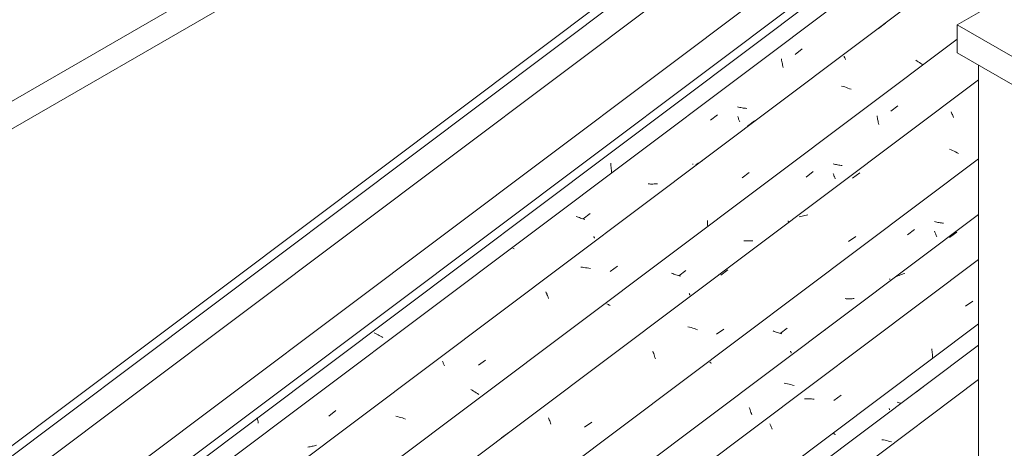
# Model space of a CAD drawing. Header units: millimetres. Extents: x 6528 to 21779, y 617 to 11154.
# Tile 19 of 106: x 8957 to 10258, y 7014 to 7580. Entities that reach past the tile are written whole.
import ezdxf

# ---------------------------------------------------------------- set-up
doc = ezdxf.new("R2010")
doc.units = ezdxf.units.MM
for name, color, linetype, lineweight in [('A-GLAZ-CWMG', 7, 'Continuous', 5), ('A-ROOF', 7, 'Continuous', 5), ('A-ROOF-OTLN', 7, 'Continuous', 5), ('I-WALL', 7, 'Continuous', 5)]:
    doc.layers.add(name, color=color, linetype=linetype, lineweight=lineweight)

# ---------------------------------------------------------------- blocks, each defined once
blk = doc.blocks.new('FP_7-ISO_02')
at = {"layer": 'A-GLAZ-CWMG'}
blk.add_line((11386.9, 8700.1), (8335.4, 6409.7), dxfattribs=at)
at = {"layer": 'A-GLAZ-CWMG', "color": 9, "true_color": 0xc0c0c0}
for p, q in [((9737.7, 7391), (9737.9, 7389.2)), ((9737.9, 7389.2), (9738.1, 7387.4)), ((9738.1, 7387.4), (9738.3, 7385.5)), ((9738.3, 7385.5), (9738.5, 7383.7)), ((9738.5, 7383.7), (9738.6, 7381.8)), ((9738.6, 7381.8), (9738.7, 7379.9)), ((9738.7, 7379.9), (9738.8, 7378.1)), ((9426.9, 7165.9), (9425.2, 7166.8)), ((9428.5, 7165.1), (9426.9, 7165.9)), ((9430.2, 7164.2), (9428.5, 7165.1)), ((9431.8, 7163.3), (9430.2, 7164.2)), ((9433.5, 7162.4), (9431.8, 7163.3)), ((9435.1, 7161.5), (9433.5, 7162.4)), ((9436.6, 7160.6), (9435.1, 7161.5)), ((9270.7, 7054.4), (9271, 7052.7)), ((9271, 7052.7), (9271.4, 7050.9)), ((9271.4, 7050.9), (9271.7, 7049.1)), ((9271.7, 7049.1), (9272, 7047.3))]:
    blk.add_line(p, q, dxfattribs=at)
blk = doc.blocks.new('FP_8-ISO_02')
at = {"layer": 'A-GLAZ-CWMG', "color": 9, "true_color": 0xc0c0c0}
for p, q in [((9981.7, 7534.7), (9990.9, 7541.9)), ((9963.4, 7528.7), (9963.6, 7527)), ((9963.6, 7527), (9963.9, 7525.3)), ((9963.9, 7525.3), (9964.3, 7523.7)), ((9964.3, 7523.7), (9964.6, 7522.1)), ((9964.6, 7522.1), (9964.9, 7520.5)), ((9964.9, 7520.5), (9965.3, 7518.9)), ((9965.3, 7518.9), (9965.7, 7517.4)), ((9906.8, 7464.9), (9905.3, 7465.2)), ((9908.4, 7464.6), (9906.8, 7464.9)), ((9909.9, 7464.3), (9908.4, 7464.6)), ((9911.4, 7464), (9909.9, 7464.3)), ((9912.9, 7463.8), (9911.4, 7464)), ((9914.5, 7463.6), (9912.9, 7463.8)), ((9916, 7463.4), (9914.5, 7463.6)), ((9917.5, 7463.2), (9916, 7463.4)), ((9869.5, 7447.7), (9878.8, 7454.9)), ((9905.6, 7452.6), (9906, 7451.5)), ((9906, 7451.5), (9906.4, 7450.4)), ((9906.4, 7450.4), (9906.8, 7449.3)), ((9906.8, 7449.3), (9907.2, 7448.3)), ((9907.2, 7448.3), (9907.6, 7447.4)), ((9907.6, 7447.4), (9908, 7446.5)), ((9908, 7446.5), (9908.3, 7445.6)), ((9846.2, 7389.9), (9846.3, 7389.7)), ((9846.3, 7389.7), (9846.4, 7389.4)), ((9846.4, 7389.4), (9846.4, 7389.2)), ((9846.4, 7389.2), (9846.4, 7389.1)), ((9846.4, 7389.1), (9846.4, 7389)), ((9789, 7363.5), (9787.4, 7363.6)), ((9790.5, 7363.4), (9789, 7363.5)), ((9792, 7363.4), (9790.5, 7363.4)), ((9793.5, 7363.4), (9792, 7363.4)), ((9795, 7363.5), (9793.5, 7363.4)), ((9796.5, 7363.5), (9795, 7363.5)), ((9798, 7363.6), (9796.5, 7363.5)), ((9799.4, 7363.8), (9798, 7363.6)), ((9693.4, 7320), (9691.9, 7320.5)), ((9694.8, 7319.5), (9693.4, 7320)), ((9696.3, 7319), (9694.8, 7319.5)), ((9697.8, 7318.5), (9696.3, 7319)), ((9699.2, 7318), (9697.8, 7318.5)), ((9700.7, 7317.6), (9699.2, 7318)), ((9702.2, 7317.2), (9700.7, 7317.6)), ((9701.4, 7317.3), (9710.7, 7324.5)), ((9703.7, 7316.7), (9702.2, 7317.2)), ((9715.3, 7294.3), (9715.5, 7293.8)), ((9715.5, 7293.8), (9715.7, 7293.3)), ((9715.7, 7293.3), (9715.9, 7292.9)), ((9715.9, 7292.9), (9716, 7292.6)), ((9716, 7292.6), (9716.1, 7292.2)), ((9716.1, 7292.2), (9716.2, 7292)), ((9716.2, 7292), (9716.3, 7291.7)), ((9609.4, 7278.2), (9608.5, 7278.7)), ((9610.3, 7277.7), (9609.4, 7278.2)), ((9365.4, 7056.9), (9374.6, 7064.1)), ((9339, 7016.1), (9337.6, 7015.9)), ((9340.4, 7016.4), (9339, 7016.1)), ((9341.9, 7016.6), (9340.4, 7016.4)), ((9343.3, 7017), (9341.9, 7016.6)), ((9344.7, 7017.3), (9343.3, 7017)), ((9346.1, 7017.7), (9344.7, 7017.3)), ((9347.4, 7018.1), (9346.1, 7017.7)), ((9348.8, 7018.5), (9347.4, 7018.1))]:
    blk.add_line(p, q, dxfattribs=at)
blk = doc.blocks.new('FP_9-ISO_02')
at = {"layer": 'A-GLAZ-CWMG'}
blk.add_line((11506.3, 8631.1), (8455.8, 6341.6), dxfattribs=at)
at = {"layer": 'A-GLAZ-CWMG', "color": 9, "true_color": 0xc0c0c0}
for p, q in [((10091.4, 7569), (10100.9, 7576.1)), ((10046.1, 7532.1), (10046.3, 7531.6)), ((10046.3, 7531.6), (10046.6, 7531.1)), ((10046.6, 7531.1), (10046.8, 7530.5)), ((10046.8, 7530.5), (10047.1, 7529.9)), ((10047.1, 7529.9), (10047.4, 7529.2)), ((10047.4, 7529.2), (10047.8, 7528.5)), ((10047.8, 7528.5), (10048.1, 7527.7)), ((10142.6, 7525.9), (10140.9, 7526.9)), ((10144.2, 7524.9), (10142.6, 7525.9)), ((10145.8, 7523.9), (10144.2, 7524.9)), ((10147.4, 7522.8), (10145.8, 7523.9)), ((10148.9, 7521.8), (10147.4, 7522.8)), ((10150.4, 7520.8), (10148.9, 7521.8)), ((10044.9, 7492.2), (10042.8, 7492.9)), ((10047.1, 7491.6), (10044.9, 7492.2)), ((10049.2, 7490.8), (10047.1, 7491.6)), ((10051.3, 7490.1), (10049.2, 7490.8)), ((10053.4, 7489.3), (10051.3, 7490.1)), ((10055.5, 7488.5), (10053.4, 7489.3)), ((9918.4, 7439.9), (9927.9, 7447)), ((9853.4, 7390.9), (9851.8, 7389.9)), ((9855, 7391.9), (9853.4, 7390.9)), ((9856.7, 7392.8), (9855, 7391.9)), ((9858.4, 7393.7), (9856.7, 7392.8)), ((9851.8, 7389.9), (9850.3, 7388.8)), ((9911.3, 7371.8), (9920.8, 7378.6)), ((9865.5, 7315.1), (9865.6, 7313.1)), ((9865.6, 7313.1), (9865.7, 7311.1)), ((9865.7, 7311.1), (9865.8, 7309.2)), ((9865.8, 7309.2), (9865.9, 7307.2)), ((9700.3, 7253.4), (9698.1, 7253.5)), ((9702.4, 7253.1), (9700.3, 7253.4)), ((9704.6, 7252.8), (9702.4, 7253.1)), ((9706.7, 7252.5), (9704.6, 7252.8)), ((9708.9, 7252.1), (9706.7, 7252.5)), ((9711.1, 7251.7), (9708.9, 7252.1)), ((9737.1, 7248), (9746.7, 7254.8)), ((9652.2, 7220.9), (9652.6, 7219.8)), ((9652.6, 7219.8), (9653.1, 7218.6)), ((9653.1, 7218.6), (9653.5, 7217.5)), ((9653.5, 7217.5), (9654, 7216.3)), ((9654, 7216.3), (9654.5, 7215)), ((9654.5, 7215), (9655, 7213.8)), ((9655, 7213.8), (9655.5, 7212.4)), ((9562.8, 7124), (9572.4, 7130.8)), ((9515.5, 7129.3), (9515.8, 7128.5)), ((9515.8, 7128.5), (9516.2, 7127.8)), ((9516.2, 7127.8), (9516.5, 7126.9)), ((9516.5, 7126.9), (9516.9, 7126.1)), ((9516.9, 7126.1), (9517.3, 7125.2)), ((9517.3, 7125.2), (9517.7, 7124.3)), ((9517.7, 7124.3), (9518.2, 7123.3)), ((9554.6, 7091), (9552.7, 7092.1)), ((9556.4, 7090), (9554.6, 7091)), ((9558.3, 7088.9), (9556.4, 7090)), ((9560.1, 7087.8), (9558.3, 7088.9)), ((9561.8, 7086.7), (9560.1, 7087.8)), ((9563.6, 7085.6), (9561.8, 7086.7)), ((9455.9, 7056.2), (9453.8, 7056.7)), ((9458.1, 7055.6), (9455.9, 7056.2)), ((9460.3, 7055), (9458.1, 7055.6)), ((9462.4, 7054.4), (9460.3, 7055)), ((9464.5, 7053.7), (9462.4, 7054.4)), ((9466.7, 7053), (9464.5, 7053.7))]:
    blk.add_line(p, q, dxfattribs=at)
blk = doc.blocks.new('FP_10-ISO_02')
at = {"layer": 'A-GLAZ-CWMG', "color": 9, "true_color": 0xc0c0c0}
for p, q in [((10108, 7459.6), (10117.3, 7466.7)), ((10089.8, 7453.6), (10090, 7452.1)), ((10090, 7452.1), (10090.2, 7450.6)), ((10090.2, 7450.6), (10090.5, 7449.2)), ((10090.5, 7449.2), (10090.8, 7447.8)), ((10090.8, 7447.8), (10091, 7446.3)), ((10091, 7446.3), (10091.3, 7444.9)), ((10091.3, 7444.9), (10091.7, 7443.6)), ((10091.7, 7443.6), (10092, 7442.2)), ((9995.8, 7372.6), (10005.1, 7379.8)), ((10033.1, 7389.7), (10031.5, 7390)), ((10034.6, 7389.4), (10033.1, 7389.7)), ((10036.1, 7389.1), (10034.6, 7389.4)), ((10037.6, 7388.8), (10036.1, 7389.1)), ((10039.2, 7388.5), (10037.6, 7388.8)), ((10040.7, 7388.3), (10039.2, 7388.5)), ((10042.2, 7388.1), (10040.7, 7388.3)), ((10043.7, 7388), (10042.2, 7388.1)), ((10031.8, 7377.3), (10032.1, 7376.3)), ((10032.1, 7376.3), (10032.5, 7375.4)), ((10032.5, 7375.4), (10032.8, 7374.4)), ((10032.8, 7374.4), (10033.2, 7373.5)), ((10033.2, 7373.5), (10033.5, 7372.7)), ((10033.5, 7372.7), (10033.9, 7371.9)), ((10033.9, 7371.9), (10034.2, 7371.1)), ((10034.2, 7371.1), (10034.5, 7370.3)), ((9972.3, 7314.7), (9972.4, 7314.4)), ((9972.4, 7314.4), (9972.4, 7314.2)), ((9972.4, 7314.2), (9972.5, 7314)), ((9972.5, 7313.8), (9972.4, 7313.7)), ((9972.5, 7314), (9972.5, 7313.9)), ((9972.5, 7313.9), (9972.5, 7313.8)), ((9915.1, 7288.3), (9913.6, 7288.3)), ((9916.6, 7288.2), (9915.1, 7288.3)), ((9918.1, 7288.2), (9916.6, 7288.2)), ((9919.6, 7288.2), (9918.1, 7288.2)), ((9921.1, 7288.2), (9919.6, 7288.2)), ((9922.6, 7288.2), (9921.1, 7288.2)), ((9924.1, 7288.3), (9922.6, 7288.2)), ((9925.6, 7288.5), (9924.1, 7288.3)), ((9827.6, 7242.3), (9836.8, 7249.4)), ((9819.6, 7245), (9818.2, 7245.6)), ((9821, 7244.5), (9819.6, 7245)), ((9822.5, 7244), (9821, 7244.5)), ((9823.9, 7243.5), (9822.5, 7244)), ((9825.4, 7243), (9823.9, 7243.5)), ((9826.9, 7242.6), (9825.4, 7243)), ((9828.4, 7242.1), (9826.9, 7242.6)), ((9829.9, 7241.7), (9828.4, 7242.1)), ((9841.4, 7219), (9841.6, 7218.6)), ((9841.6, 7218.6), (9841.7, 7218.2)), ((9841.7, 7218.2), (9841.9, 7217.8)), ((9841.9, 7217.8), (9842, 7217.4)), ((9842, 7217.4), (9842.1, 7217.1)), ((9842.1, 7217.1), (9842.2, 7216.9)), ((9842.2, 7216.9), (9842.3, 7216.6)), ((9842.3, 7216.6), (9842.3, 7216.4)), ((9733.6, 7204.6), (9732.6, 7205.2)), ((9734.7, 7204.1), (9733.6, 7204.6)), ((9735.7, 7203.5), (9734.7, 7204.1)), ((9736.8, 7202.9), (9735.7, 7203.5))]:
    blk.add_line(p, q, dxfattribs=at)
blk = doc.blocks.new('FP_11-ISO_02')
at = {"layer": 'A-GLAZ-CWMG'}
blk.add_line((10223.9, 7501), (8583.8, 6270.1), dxfattribs=at)
at = {"layer": 'A-GLAZ-CWMG', "color": 9, "true_color": 0xc0c0c0}
for p, q in [((10187.8, 7458.6), (10188.2, 7457.5)), ((10188.2, 7457.5), (10188.7, 7456.3)), ((10188.7, 7456.3), (10189.2, 7455.1)), ((10189.2, 7455.1), (10189.7, 7453.8)), ((10189.7, 7453.8), (10190.3, 7452.5)), ((10190.3, 7452.5), (10190.8, 7451.1)), ((10187.5, 7408.7), (10185.4, 7409.6)), ((10189.5, 7407.8), (10187.5, 7408.7)), ((10191.5, 7406.8), (10189.5, 7407.8)), ((10193.5, 7405.8), (10191.5, 7406.8)), ((10195.5, 7404.8), (10193.5, 7405.8)), ((10197.4, 7403.8), (10195.5, 7404.8)), ((10057.4, 7371), (10067, 7378)), ((9988.7, 7320.4), (9986.8, 7319.9)), ((9990.6, 7321), (9988.7, 7320.4)), ((9992.5, 7321.4), (9990.6, 7321)), ((9994.4, 7321.9), (9992.5, 7321.4)), ((9996.4, 7322.2), (9994.4, 7321.9)), ((9998.4, 7322.6), (9996.4, 7322.2)), ((10052, 7287.4), (10061.6, 7294.1)), ((9883.1, 7243), (9892.7, 7250)), ((9841.8, 7174.3), (9839.7, 7174.8)), ((9844, 7173.7), (9841.8, 7174.3)), ((9846.1, 7173), (9844, 7173.7)), ((9848.3, 7172.4), (9846.1, 7173)), ((9850.4, 7171.7), (9848.3, 7172.4)), ((9852.5, 7171), (9850.4, 7171.7)), ((9877.6, 7164.9), (9887.2, 7171.7)), ((9793.4, 7142.7), (9794, 7141)), ((9794, 7141), (9794.5, 7139.4)), ((9794.5, 7139.4), (9795.1, 7137.7)), ((9795.1, 7137.7), (9795.6, 7135.9)), ((9795.6, 7135.9), (9796.2, 7134.1)), ((9796.2, 7134.1), (9796.7, 7132.3)), ((9655.5, 7054.5), (9656, 7053.2)), ((9656, 7053.2), (9656.5, 7051.9)), ((9656.5, 7051.9), (9657.1, 7050.5)), ((9657.1, 7050.5), (9657.6, 7049.1)), ((9657.6, 7049.1), (9658.2, 7047.7)), ((9658.2, 7047.7), (9658.7, 7046.2)), ((9703, 7042.3), (9712.6, 7049)), ((9593.5, 7028.2), (9603, 7035.3))]:
    blk.add_line(p, q, dxfattribs=at)
blk = doc.blocks.new('FP_12-ISO_02')
at = {"layer": 'A-GLAZ-CWMG', "color": 9, "true_color": 0xc0c0c0}
for p, q in [((10167.1, 7313.4), (10165.6, 7313.7)), ((10168.6, 7313), (10167.1, 7313.4)), ((10170.1, 7312.7), (10168.6, 7313)), ((10171.6, 7312.5), (10170.1, 7312.7)), ((10129.9, 7296.3), (10139.1, 7303.5)), ((10165.8, 7301), (10166.1, 7300)), ((10166.1, 7300), (10166.5, 7299)), ((10173.2, 7312.2), (10171.6, 7312.5)), ((10174.7, 7312), (10173.2, 7312.2)), ((10176.2, 7311.8), (10174.7, 7312)), ((10177.7, 7311.6), (10176.2, 7311.8)), ((10166.5, 7299), (10166.8, 7298.1)), ((10166.8, 7298.1), (10167.2, 7297.2)), ((10167.2, 7297.2), (10167.5, 7296.3)), ((10167.5, 7296.3), (10167.9, 7295.5)), ((10167.9, 7295.5), (10168.2, 7294.7)), ((10168.2, 7294.7), (10168.5, 7293.9)), ((10106.3, 7238.3), (10106.3, 7238.1)), ((10106.3, 7238.1), (10106.4, 7237.9)), ((10106.4, 7237.9), (10106.4, 7237.7)), ((10106.4, 7237.7), (10106.4, 7237.5)), ((10106.4, 7237.5), (10106.4, 7237.4)), ((10106.4, 7237.4), (10106.4, 7237.4)), ((10049.1, 7211.9), (10047.6, 7212)), ((10050.6, 7211.8), (10049.1, 7211.9)), ((10052.1, 7211.8), (10050.6, 7211.8)), ((10053.6, 7211.8), (10052.1, 7211.8)), ((10055.1, 7211.8), (10053.6, 7211.8)), ((10056.6, 7211.9), (10055.1, 7211.8)), ((10058.1, 7212), (10056.6, 7211.9)), ((10059.5, 7212.1), (10058.1, 7212)), ((9961.6, 7166), (9970.8, 7173.2)), ((9953.6, 7168.8), (9952.2, 7169.4)), ((9955.1, 7168.3), (9953.6, 7168.8)), ((9956.5, 7167.8), (9955.1, 7168.3)), ((9958, 7167.3), (9956.5, 7167.8)), ((9959.4, 7166.8), (9958, 7167.3)), ((9960.9, 7166.3), (9959.4, 7166.8)), ((9962.4, 7165.9), (9960.9, 7166.3)), ((9963.9, 7165.4), (9962.4, 7165.9)), ((9975.3, 7142.6), (9975.5, 7142.2)), ((9975.5, 7142.2), (9975.7, 7141.8)), ((9975.7, 7141.8), (9975.8, 7141.4)), ((9975.8, 7141.4), (9976, 7141.1)), ((9976, 7141.1), (9976.1, 7140.8)), ((9976.1, 7140.8), (9976.2, 7140.5)), ((9976.2, 7140.5), (9976.2, 7140.3)), ((9976.2, 7140.3), (9976.3, 7140.1)), ((9869.7, 7127.4), (9868.5, 7128.1)), ((9870.9, 7126.7), (9869.7, 7127.4))]:
    blk.add_line(p, q, dxfattribs=at)
blk = doc.blocks.new('FP_13-ISO_02')
at = {"layer": 'A-GLAZ-CWMG'}
blk.add_line((10223.9, 7323.3), (8716.9, 6192.2), dxfattribs=at)
at = {"layer": 'A-GLAZ-CWMG', "color": 9, "true_color": 0xc0c0c0}
for p, q in [((10185.5, 7292.7), (10195.1, 7299.8)), ((10117, 7242), (10115.3, 7241.1)), ((10118.8, 7242.7), (10117, 7242)), ((10120.6, 7243.4), (10118.8, 7242.7)), ((10122.4, 7244.1), (10120.6, 7243.4)), ((10124.3, 7244.7), (10122.4, 7244.1)), ((10126.2, 7245.2), (10124.3, 7244.7)), ((10011.9, 7164), (10021.4, 7171.1)), ((9969.2, 7099.9), (9967, 7100.4)), ((9971.3, 7099.5), (9969.2, 7099.9)), ((9973.5, 7099), (9971.3, 7099.5)), ((9975.6, 7098.5), (9973.5, 7099)), ((9977.8, 7097.9), (9975.6, 7098.5)), ((9980, 7097.3), (9977.8, 7097.9)), ((9920.9, 7068), (9921.4, 7066.5)), ((9921.4, 7066.5), (9922, 7065)), ((9922, 7065), (9922.5, 7063.4)), ((9922.5, 7063.4), (9923.1, 7061.8)), ((9923.1, 7061.8), (9923.6, 7060.1)), ((9923.6, 7060.1), (9924.2, 7058.4))]:
    blk.add_line(p, q, dxfattribs=at)
blk = doc.blocks.new('FP_14-ISO_02')
at = {"layer": 'A-GLAZ-CWMG', "color": 9, "true_color": 0xc0c0c0}
for p, q in [((10105.7, 7067), (10105.9, 7066.6)), ((10105.9, 7066.6), (10106, 7066.3)), ((10106, 7066.3), (10106.1, 7066)), ((10106.1, 7066), (10106.2, 7065.7)), ((10106.2, 7065.7), (10106.3, 7065.5)), ((10106.3, 7065.5), (10106.3, 7065.3)), ((9520.2, 6627.4), (9520.4, 6627)), ((9520.4, 6627), (9520.5, 6626.7)), ((9520.5, 6626.7), (9520.6, 6626.4)), ((9520.6, 6626.4), (9520.7, 6626.1)), ((9520.7, 6626.1), (9520.7, 6625.9))]:
    blk.add_line(p, q, dxfattribs=at)
blk = doc.blocks.new('FP_15-ISO_02')
at = {"layer": 'A-GLAZ-CWMG'}
blk.add_line((10223.9, 7150.7), (8846.8, 6117.1), dxfattribs=at)
at = {"layer": 'A-GLAZ-CWMG', "color": 9, "true_color": 0xc0c0c0}
for p, q in [((10141.2, 7088.6), (10150.7, 7095.7)), ((10098.2, 7025.3), (10096, 7025.7)), ((10100.4, 7024.9), (10098.2, 7025.3)), ((10102.5, 7024.4), (10100.4, 7024.9)), ((10104.7, 7023.9), (10102.5, 7024.4)), ((10106.8, 7023.3), (10104.7, 7023.9)), ((10109, 7022.7), (10106.8, 7023.3))]:
    blk.add_line(p, q, dxfattribs=at)
blk = doc.blocks.new('Rectangular Mullion - Telha Fibrocimento - Ondulada-1909083-ISO_02')
at = {"layer": 'A-GLAZ-CWMG'}
for p, q in [((8395.8, 6370.2), (11450.8, 8663.2)), ((8520.9, 6298), (10195.6, 7554.9)), ((8656, 6220), (10223.9, 7396.8))]:
    blk.add_line(p, q, dxfattribs=at)
for name in ['FP_7-ISO_02', 'FP_9-ISO_02', 'FP_8-ISO_02', 'FP_11-ISO_02', 'FP_10-ISO_02', 'FP_13-ISO_02', 'FP_12-ISO_02', 'FP_15-ISO_02', 'FP_14-ISO_02']:
    blk.add_blockref(name, (0, 0), dxfattribs=at)
blk = doc.blocks.new('FP_26-ISO_02')
at = {"layer": 'A-GLAZ-CWMG'}
blk.add_line((10223.9, 7263.7), (8759.7, 6164.7), dxfattribs=at)
at = {"layer": 'A-GLAZ-CWMG', "color": 9, "true_color": 0xc0c0c0}
for p, q in [((10206.8, 7202), (10216.4, 7208.8)), ((10162.1, 7145.9), (10162.3, 7144.1)), ((10162.3, 7144.1), (10162.5, 7142.3)), ((10162.5, 7142.3), (10162.7, 7140.5)), ((10162.7, 7140.5), (10162.9, 7138.7)), ((10162.9, 7138.7), (10163, 7136.8)), ((10163, 7136.8), (10163.1, 7135)), ((10163.1, 7135), (10163.2, 7133.1)), ((9995.6, 7079.6), (9993.9, 7079.5)), ((9997.4, 7079.6), (9995.6, 7079.6)), ((9999.2, 7079.6), (9997.4, 7079.6)), ((10001, 7079.6), (9999.2, 7079.6)), ((10002.9, 7079.5), (10001, 7079.6)), ((10004.7, 7079.4), (10002.9, 7079.5)), ((10006.5, 7079.2), (10004.7, 7079.4)), ((10032.8, 7077.5), (10042.4, 7084.3)), ((9948.1, 7046.5), (9948.4, 7045.6)), ((9948.4, 7045.6), (9948.9, 7044.7)), ((9948.9, 7044.7), (9949.3, 7043.8)), ((9949.3, 7043.8), (9949.7, 7042.8)), ((9949.7, 7042.8), (9950.1, 7041.8)), ((9950.1, 7041.8), (9950.6, 7040.7)), ((9950.6, 7040.7), (9951.1, 7039.6))]:
    blk.add_line(p, q, dxfattribs=at)
blk = doc.blocks.new('FP_27-ISO_02')
at = {"layer": 'A-GLAZ-CWMG', "color": 9, "true_color": 0xc0c0c0}
for p, q in [((10117.7, 7074.9), (10116.2, 7075.4)), ((10119.1, 7074.4), (10117.7, 7074.9)), ((10120.6, 7073.9), (10119.1, 7074.4)), ((10121.3, 7073.7), (10120.6, 7073.9)), ((10033.6, 7033.1), (10032.6, 7033.7)), ((10034.6, 7032.6), (10033.6, 7033.1)), ((9671.3, 6755), (9671.5, 6753.3)), ((9671.5, 6753.3), (9671.7, 6751.5)), ((9671.7, 6751.5), (9671.9, 6749.8)), ((9671.9, 6749.8), (9672.1, 6748.1)), ((9672.1, 6748.1), (9672.4, 6746.4)), ((9672.4, 6746.4), (9672.7, 6744.7)), ((9672.7, 6744.7), (9673, 6743.1)), ((9348.7, 6495.1), (9349, 6494)), ((9086.2, 6315.7), (9086.3, 6314)), ((9086.3, 6314), (9086.5, 6312.3)), ((9086.5, 6312.3), (9086.8, 6310.5)), ((9086.8, 6310.5), (9087, 6308.8)), ((9087, 6308.8), (9087.3, 6307.2)), ((9087.3, 6307.2), (9087.5, 6305.5)), ((9087.5, 6305.5), (9087.9, 6303.8)), ((9039.3, 6287), (9038.5, 6287.5)), ((9040.2, 6286.6), (9039.3, 6287)), ((8911, 6185.4), (8909.8, 6186)), ((8912.3, 6184.8), (8911, 6185.4)), ((8913.7, 6184.1), (8912.3, 6184.8)), ((8915, 6183.5), (8913.7, 6184.1)), ((8916.3, 6182.9), (8915, 6183.5)), ((8917.7, 6182.3), (8916.3, 6182.9)), ((8919.1, 6181.7), (8917.7, 6182.3)), ((8920.5, 6181.2), (8919.1, 6181.7))]:
    blk.add_line(p, q, dxfattribs=at)
blk = doc.blocks.new('FP_28-ISO_02')
at = {"layer": 'A-GLAZ-CWMG'}
blk.add_line((10223.9, 7105.2), (8880.1, 6096.7), dxfattribs=at)
blk = doc.blocks.new('Rectangular Mullion - Telha Fibrocimento - Ondulada-V21-ISO_02')
at = {"layer": 'A-GLAZ-CWMG'}
blk.add_line((8820.1, 6125.2), (10223.9, 7178.9), dxfattribs=at)
for name in ['FP_26-ISO_02', 'FP_28-ISO_02', 'FP_27-ISO_02']:
    blk.add_blockref(name, (0, 0), dxfattribs=at)
blk = doc.blocks.new('RUFO_1_ - RUFO_1_-1923193-ISO_02')
at = {"layer": 'A-ROOF'}
for p, q in [((13218.5, 9318.8), (10195.6, 7573.6)), ((11425.9, 8904.5), (8540.9, 7238.8)), ((11425.9, 8867.7), (8540.9, 7202.1)), ((10195.6, 7573.6), (11567.4, 6781.6)), ((10195.6, 7573.6), (10195.6, 7536.8)), ((10195.6, 7536.8), (11567.4, 6744.8))]:
    blk.add_line(p, q, dxfattribs=at)

msp = doc.modelspace()

# ---------------------------------------------------------------- linework, layer by layer
at = {"layer": 'A-ROOF-OTLN'}
for p, q in [((8530, 6692), (11413.1, 8856)), ((8524.6, 6701.5), (11360.7, 8830.1)), ((8530, 6651.7), (11314.7, 8741.8)), ((8635.3, 6590.9), (11419.9, 8681)), ((8640.7, 6581.5), (11430.1, 8675.1))]:
    msp.add_line(p, q, dxfattribs=at)
at = {"layer": 'I-WALL'}
msp.add_line((10223.9, 7520.5), (10223.9, 5597.6), dxfattribs=at)

# ---------------------------------------------------------------- block references
at = {"layer": 'A-GLAZ-CWMG'}
for name in ['Rectangular Mullion - Telha Fibrocimento - Ondulada-1909083-ISO_02', 'Rectangular Mullion - Telha Fibrocimento - Ondulada-V21-ISO_02']:
    msp.add_blockref(name, (0, 0), dxfattribs=at)
at = {"layer": 'A-ROOF'}
msp.add_blockref('RUFO_1_ - RUFO_1_-1923193-ISO_02', (0, 0), dxfattribs=at)

doc.saveas('drawing.dxf')
